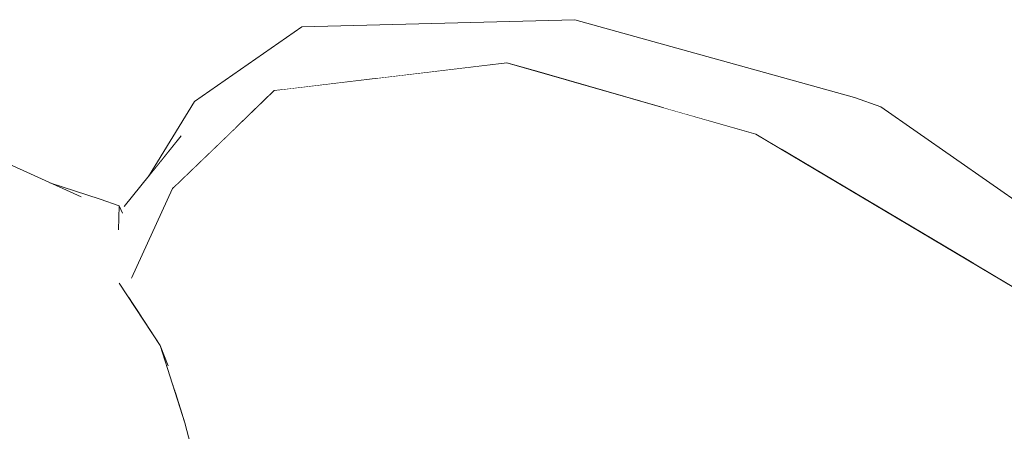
# Model space of a CAD drawing. Header units: millimetres. Extents: x 0 to 650, y -1 to 707.
# Tile 209 of 256: x 526.134 to 527.037, y 353.49 to 353.867. Entities that reach past the tile are written whole.
import ezdxf
from ezdxf.xclip import XClip

# ---------------------------------------------------------------- set-up
doc = ezdxf.new("R2010")
doc.units = ezdxf.units.MM
doc.header["$MEASUREMENT"] = 0
doc.header["$XCLIPFRAME"] = 0
doc.linetypes.add('Wipeout_Contour', pattern=[1000, 0, -1000])
doc.layers.add('Interior - Mobiliário .ARQ', color=7, linetype='Continuous')

# ---------------------------------------------------------------- blocks, each defined once
blk = doc.blocks.new('Desenho_2_2', base_point=(960.5741, 336.178))
at = {"color": 254, "linetype": 'Wipeout_Contour', "lineweight": 0, "ltscale": 1902.250129}
blk.add_wipeout([(526.21229, 353.57476), (526.08877, 353.67688), (526.09442, 353.64014)], dxfattribs=at).dxf.layer = 'Interior - Mobiliário .ARQ'
at = {"color": 254, "linetype": 'Wipeout_Contour', "lineweight": 0, "ltscale": 1902.040848}
blk.add_wipeout([(526.27285, 353.57187), (526.30343, 353.647), (526.29938, 353.66863)], dxfattribs=at).dxf.layer = 'Interior - Mobiliário .ARQ'
at = {"color": 254, "linetype": 'Wipeout_Contour', "lineweight": 0, "ltscale": 1904.345009}
blk.add_wipeout([(527.0188, 353.56385), (527.2052, 353.29423), (527.07233, 353.60577)], dxfattribs=at).dxf.layer = 'Interior - Mobiliário .ARQ'
at = {"color": 254, "linetype": 'Wipeout_Contour', "lineweight": 0, "ltscale": 1902.93571}
blk.add_wipeout([(526.72869, 353.59935), (526.9304, 353.44896), (526.95351, 353.47914)], dxfattribs=at).dxf.layer = 'Interior - Mobiliário .ARQ'
at = {"color": 254, "linetype": 'Wipeout_Contour', "lineweight": 0, "ltscale": 1903.489064}
blk.add_wipeout([(527.07233, 353.60577), (526.80891, 353.76229), (527.0188, 353.56385)], dxfattribs=at).dxf.layer = 'Interior - Mobiliário .ARQ'
at = {"color": 254, "linetype": 'Wipeout_Contour', "lineweight": 0, "ltscale": 1901.438334}
blk.add_wipeout([(526.08877, 353.67688), (526.21229, 353.57476), (526.20055, 353.60912)], dxfattribs=at).dxf.layer = 'Interior - Mobiliário .ARQ'
at = {"color": 254, "linetype": 'Wipeout_Contour', "lineweight": 0, "ltscale": 1904.043804}
blk.add_wipeout([(526.99447, 353.53263), (526.95351, 353.47914), (527.11979, 353.2384)], dxfattribs=at).dxf.layer = 'Interior - Mobiliário .ARQ'
at = {"color": 254, "linetype": 'Wipeout_Contour', "lineweight": 0, "ltscale": 1904.133363}
blk.add_wipeout([(526.80891, 353.76229), (526.77912, 353.70364), (527.0188, 353.56385)], dxfattribs=at).dxf.layer = 'Interior - Mobiliário .ARQ'
at = {"color": 254, "linetype": 'Wipeout_Contour', "lineweight": 0, "ltscale": 1902.33581}
blk.add_wipeout([(526.28529, 353.49759), (526.20055, 353.60912), (526.21229, 353.57476)], dxfattribs=at).dxf.layer = 'Interior - Mobiliário .ARQ'
at = {"color": 254, "linetype": 'Wipeout_Contour', "lineweight": 0, "ltscale": 1903.332391}
blk.add_wipeout([(527.11979, 353.2384), (527.17005, 353.27378), (526.99447, 353.53263)], dxfattribs=at).dxf.layer = 'Interior - Mobiliário .ARQ'
at = {"color": 254, "linetype": 'Wipeout_Contour', "lineweight": 0, "ltscale": 1903.62569}
blk.add_wipeout([(526.80891, 353.76229), (526.58068, 353.82769), (526.56319, 353.78477)], dxfattribs=at).dxf.layer = 'Interior - Mobiliário .ARQ'
at = {"color": 254, "linetype": 'Wipeout_Contour', "lineweight": 0, "ltscale": 1903.80503}
blk.add_wipeout([(526.76301, 353.65127), (526.72869, 353.59935), (526.95351, 353.47914)], dxfattribs=at).dxf.layer = 'Interior - Mobiliário .ARQ'
at = {"color": 254, "linetype": 'Wipeout_Contour', "lineweight": 0, "ltscale": 1901.847777}
blk.add_wipeout([(526.28529, 353.49759), (526.26285, 353.5685), (526.20055, 353.60912)], dxfattribs=at).dxf.layer = 'Interior - Mobiliário .ARQ'
at = {"color": 254, "linetype": 'Wipeout_Contour', "lineweight": 0, "ltscale": 3171.367392}
blk.add_wipeout([(526.61916, 353.83437), (526.38257, 353.82469), (526.46276, 353.81352), (526.58068, 353.82769), (526.6056, 353.82055)], dxfattribs=at).dxf.layer = 'Interior - Mobiliário .ARQ'
at = {"color": 254, "linetype": 'Wipeout_Contour', "lineweight": 0, "ltscale": 1903.262377}
blk.add_wipeout([(526.56319, 353.78477), (526.77912, 353.70364), (526.80891, 353.76229)], dxfattribs=at).dxf.layer = 'Interior - Mobiliário .ARQ'
at = {"color": 254, "linetype": 'Wipeout_Contour', "lineweight": 0, "ltscale": 1901.493027}
blk.add_wipeout([(526.08869, 353.71086), (526.20055, 353.60912), (526.19122, 353.64744)], dxfattribs=at).dxf.layer = 'Interior - Mobiliário .ARQ'
at = {"color": 254, "linetype": 'Wipeout_Contour', "lineweight": 0, "ltscale": 1903.215904}
blk.add_wipeout([(526.76301, 353.65127), (526.95351, 353.47914), (526.99447, 353.53263)], dxfattribs=at).dxf.layer = 'Interior - Mobiliário .ARQ'
at = {"color": 254, "linetype": 'Wipeout_Contour', "lineweight": 0, "ltscale": 1901.769972}
blk.add_wipeout([(526.0939, 353.55079), (526.07874, 353.48543), (526.19755, 353.45132)], dxfattribs=at).dxf.layer = 'Interior - Mobiliário .ARQ'
at = {"color": 254, "linetype": 'Wipeout_Contour', "lineweight": 0, "ltscale": 1901.580573}
blk.add_wipeout([(526.30555, 353.40722), (526.28529, 353.49759), (526.29889, 353.42502)], dxfattribs=at).dxf.layer = 'Interior - Mobiliário .ARQ'
at = {"color": 254, "linetype": 'Wipeout_Contour', "lineweight": 0, "ltscale": 2537.223049}
blk.add_wipeout([(526.38257, 353.82469), (526.37869, 353.80341), (526.4299, 353.80956), (526.46276, 353.81352)], dxfattribs=at).dxf.layer = 'Interior - Mobiliário .ARQ'
at = {"color": 254, "linetype": 'Wipeout_Contour', "lineweight": 0, "ltscale": 1903.233603}
blk.add_wipeout([(526.5401, 353.66202), (526.76301, 353.65127), (526.56023, 353.73529)], dxfattribs=at).dxf.layer = 'Interior - Mobiliário .ARQ'
at = {"color": 254, "linetype": 'Wipeout_Contour', "lineweight": 0, "ltscale": 1902.345882}
blk.add_wipeout([(526.20055, 353.60912), (526.08869, 353.71086), (526.08877, 353.67688)], dxfattribs=at).dxf.layer = 'Interior - Mobiliário .ARQ'
at = {"color": 254, "linetype": 'Wipeout_Contour', "lineweight": 0, "ltscale": 1903.826906}
blk.add_wipeout([(526.9304, 353.44896), (526.72869, 353.59935), (526.71658, 353.57062)], dxfattribs=at).dxf.layer = 'Interior - Mobiliário .ARQ'
at = {"color": 254, "linetype": 'Wipeout_Contour', "lineweight": 0, "ltscale": 1901.768952}
blk.add_wipeout([(526.29473, 353.4996), (526.33783, 353.48985), (526.32123, 353.56476)], dxfattribs=at).dxf.layer = 'Interior - Mobiliário .ARQ'
at = {"color": 254, "linetype": 'Wipeout_Contour', "lineweight": 0, "ltscale": 1901.386483}
blk.add_wipeout([(526.19755, 353.45132), (526.21199, 353.50628), (526.0939, 353.55079)], dxfattribs=at).dxf.layer = 'Interior - Mobiliário .ARQ'
at = {"color": 254, "linetype": 'Wipeout_Contour', "lineweight": 0, "ltscale": 1903.271459}
blk.add_wipeout([(526.56319, 353.78477), (526.36731, 353.80204), (526.37874, 353.7467)], dxfattribs=at).dxf.layer = 'Interior - Mobiliário .ARQ'
at = {"color": 254, "linetype": 'Wipeout_Contour', "lineweight": 0, "ltscale": 1903.060797}
blk.add_wipeout([(526.76301, 353.65127), (526.5401, 353.66202), (526.72869, 353.59935)], dxfattribs=at).dxf.layer = 'Interior - Mobiliário .ARQ'
at = {"color": 254, "linetype": 'Wipeout_Contour', "lineweight": 0, "ltscale": 1902.194463}
blk.add_wipeout([(526.22505, 353.62572), (526.20055, 353.60912), (526.26285, 353.5685)], dxfattribs=at).dxf.layer = 'Interior - Mobiliário .ARQ'
at = {"color": 254, "linetype": 'Wipeout_Contour', "lineweight": 0, "ltscale": 1902.805591}
blk.add_wipeout([(526.71658, 353.57062), (526.90717, 353.43219), (526.9304, 353.44896)], dxfattribs=at).dxf.layer = 'Interior - Mobiliário .ARQ'
at = {"color": 254, "linetype": 'Wipeout_Contour', "lineweight": 0, "ltscale": 1902.285778}
blk.add_wipeout([(526.33783, 353.48985), (526.29473, 353.4996), (526.31119, 353.42979)], dxfattribs=at).dxf.layer = 'Interior - Mobiliário .ARQ'
at = {"color": 254, "linetype": 'Wipeout_Contour', "lineweight": 0, "ltscale": 1902.611469}
blk.add_wipeout([(526.36731, 353.80204), (526.56319, 353.78477), (526.58068, 353.82769)], dxfattribs=at).dxf.layer = 'Interior - Mobiliário .ARQ'
at = {"color": 254, "linetype": 'Wipeout_Contour', "lineweight": 0, "ltscale": 1902.105704}
blk.add_wipeout([(526.27415, 353.7125), (526.23646, 353.63011), (526.29938, 353.66863)], dxfattribs=at).dxf.layer = 'Interior - Mobiliário .ARQ'
at = {"color": 254, "linetype": 'Wipeout_Contour', "lineweight": 0, "ltscale": 1903.3328}
blk.add_wipeout([(526.72869, 353.59935), (526.5401, 353.66202), (526.52858, 353.63141)], dxfattribs=at).dxf.layer = 'Interior - Mobiliário .ARQ'
at = {"color": 254, "linetype": 'Wipeout_Contour', "lineweight": 0, "ltscale": 1902.1223}
blk.add_wipeout([(526.19122, 353.64744), (526.20055, 353.60912), (526.22505, 353.62572)], dxfattribs=at).dxf.layer = 'Interior - Mobiliário .ARQ'
at = {"color": 254, "linetype": 'Wipeout_Contour', "lineweight": 0, "ltscale": 1903.379088}
blk.add_wipeout([(526.89087, 353.41626), (526.70705, 353.54831), (526.68269, 353.47166)], dxfattribs=at).dxf.layer = 'Interior - Mobiliário .ARQ'
at = {"color": 254, "linetype": 'Wipeout_Contour', "lineweight": 0, "ltscale": 1902.398343}
blk.add_wipeout([(526.33783, 353.48985), (526.37084, 353.41167), (526.44646, 353.5401)], dxfattribs=at).dxf.layer = 'Interior - Mobiliário .ARQ'
at = {"color": 254, "linetype": 'Wipeout_Contour', "lineweight": 0, "ltscale": 1902.281366}
blk.add_wipeout([(526.19011, 353.7046), (526.19122, 353.64744), (526.22505, 353.62572)], dxfattribs=at).dxf.layer = 'Interior - Mobiliário .ARQ'
at = {"color": 254, "linetype": 'Wipeout_Contour', "lineweight": 0, "ltscale": 1902.118218}
blk.add_wipeout([(526.29938, 353.66863), (526.23646, 353.63011), (526.27285, 353.57187)], dxfattribs=at).dxf.layer = 'Interior - Mobiliário .ARQ'
at = {"color": 254, "linetype": 'Wipeout_Contour', "lineweight": 0, "ltscale": 1902.674557}
blk.add_wipeout([(526.52858, 353.63141), (526.71658, 353.57062), (526.72869, 353.59935)], dxfattribs=at).dxf.layer = 'Interior - Mobiliário .ARQ'
at = {"color": 254, "linetype": 'Wipeout_Contour', "lineweight": 0, "ltscale": 1902.43995}
blk.add_wipeout([(526.59966, 353.46338), (526.68269, 353.47166), (526.70705, 353.54831)], dxfattribs=at).dxf.layer = 'Interior - Mobiliário .ARQ'
at = {"color": 254, "linetype": 'Wipeout_Contour', "lineweight": 0, "ltscale": 1902.030461}
blk.add_wipeout([(526.22505, 353.62572), (526.21689, 353.69168), (526.19011, 353.7046)], dxfattribs=at).dxf.layer = 'Interior - Mobiliário .ARQ'
at = {"color": 254, "linetype": 'Wipeout_Contour', "lineweight": 0, "ltscale": 1902.967788}
blk.add_wipeout([(526.5401, 353.66202), (526.4084, 353.62799), (526.42246, 353.57965)], dxfattribs=at).dxf.layer = 'Interior - Mobiliário .ARQ'
at = {"color": 254, "linetype": 'Wipeout_Contour', "lineweight": 0, "ltscale": 1902.325758}
blk.add_wipeout([(526.27285, 353.57187), (526.29473, 353.4996), (526.32123, 353.56476)], dxfattribs=at).dxf.layer = 'Interior - Mobiliário .ARQ'
at = {"color": 254, "linetype": 'Wipeout_Contour', "lineweight": 0, "ltscale": 1901.784315}
blk.add_wipeout([(526.23129, 353.61627), (526.21689, 353.69168), (526.22505, 353.62572)], dxfattribs=at).dxf.layer = 'Interior - Mobiliário .ARQ'
at = {"color": 254, "linetype": 'Wipeout_Contour', "lineweight": 0, "ltscale": 1902.432482}
blk.add_wipeout([(526.42246, 353.57965), (526.52858, 353.63141), (526.5401, 353.66202)], dxfattribs=at).dxf.layer = 'Interior - Mobiliário .ARQ'
at = {"color": 254, "linetype": 'Wipeout_Contour', "lineweight": 0, "ltscale": 1902.011204}
blk.add_wipeout([(526.0939, 353.55079), (526.21229, 353.57476), (526.09442, 353.64014)], dxfattribs=at).dxf.layer = 'Interior - Mobiliário .ARQ'
at = {"color": 254, "linetype": 'Wipeout_Contour', "lineweight": 0, "ltscale": 1901.811506}
blk.add_wipeout([(526.32123, 353.56476), (526.30343, 353.647), (526.27285, 353.57187)], dxfattribs=at).dxf.layer = 'Interior - Mobiliário .ARQ'
at = {"color": 254, "linetype": 'Wipeout_Contour', "lineweight": 0, "ltscale": 1902.2879}
blk.add_wipeout([(526.29473, 353.4996), (526.29042, 353.47783), (526.31119, 353.42979)], dxfattribs=at).dxf.layer = 'Interior - Mobiliário .ARQ'
at = {"color": 254, "linetype": 'Wipeout_Contour', "lineweight": 0, "ltscale": 1903.102604}
blk.add_wipeout([(526.38804, 353.70024), (526.4084, 353.62799), (526.56023, 353.73529)], dxfattribs=at).dxf.layer = 'Interior - Mobiliário .ARQ'
at = {"color": 254, "linetype": 'Wipeout_Contour', "lineweight": 0, "ltscale": 1902.211788}
blk.add_wipeout([(526.21689, 353.69168), (526.23129, 353.61627), (526.22435, 353.67447)], dxfattribs=at).dxf.layer = 'Interior - Mobiliário .ARQ'
at = {"color": 254, "linetype": 'Wipeout_Contour', "lineweight": 0, "ltscale": 1903.009978}
blk.add_wipeout([(526.70705, 353.54831), (526.53724, 353.60477), (526.59966, 353.46338)], dxfattribs=at).dxf.layer = 'Interior - Mobiliário .ARQ'
at = {"color": 254, "linetype": 'Wipeout_Contour', "lineweight": 0, "ltscale": 1901.422822}
blk.add_wipeout([(526.0939, 353.55079), (526.21199, 353.50628), (526.21229, 353.57476)], dxfattribs=at).dxf.layer = 'Interior - Mobiliário .ARQ'
at = {"color": 254, "linetype": 'Wipeout_Contour', "lineweight": 0, "ltscale": 1902.440492}
blk.add_wipeout([(526.29473, 353.4996), (526.27285, 353.57187), (526.27003, 353.54991)], dxfattribs=at).dxf.layer = 'Interior - Mobiliário .ARQ'
at = {"color": 254, "linetype": 'Wipeout_Contour', "lineweight": 0, "ltscale": 1902.387123}
blk.add_wipeout([(526.56023, 353.73529), (526.4084, 353.62799), (526.5401, 353.66202)], dxfattribs=at).dxf.layer = 'Interior - Mobiliário .ARQ'
at = {"color": 254, "linetype": 'Wipeout_Contour', "lineweight": 0, "ltscale": 1901.818279}
blk.add_wipeout([(526.22523, 353.69658), (526.19011, 353.7046), (526.21689, 353.69168)], dxfattribs=at).dxf.layer = 'Interior - Mobiliário .ARQ'
at = {"color": 254, "linetype": 'Wipeout_Contour', "lineweight": 0, "ltscale": 1902.619083}
blk.add_wipeout([(526.38804, 353.70024), (526.30343, 353.647), (526.32123, 353.56476)], dxfattribs=at).dxf.layer = 'Interior - Mobiliário .ARQ'
at = {"color": 254, "linetype": 'Wipeout_Contour', "lineweight": 0, "ltscale": 3169.370934}
blk.add_wipeout([(526.29473, 353.4996), (526.27003, 353.54991), (526.28095, 353.51129), (526.28529, 353.49759), (526.29042, 353.47783)], dxfattribs=at).dxf.layer = 'Interior - Mobiliário .ARQ'
at = {"color": 254, "linetype": 'Wipeout_Contour', "lineweight": 0, "ltscale": 1902.505373}
blk.add_wipeout([(526.28202, 353.76067), (526.22963, 353.69578), (526.23646, 353.63011)], dxfattribs=at).dxf.layer = 'Interior - Mobiliário .ARQ'
at = {"color": 254, "linetype": 'Wipeout_Contour', "lineweight": 0, "ltscale": 1902.239458}
blk.add_wipeout([(526.11147, 353.74031), (526.08869, 353.71086), (526.19122, 353.64744)], dxfattribs=at).dxf.layer = 'Interior - Mobiliário .ARQ'
at = {"color": 254, "linetype": 'Wipeout_Contour', "lineweight": 0, "ltscale": 1902.155857}
blk.add_wipeout([(526.38804, 353.70024), (526.32123, 353.56476), (526.4084, 353.62799)], dxfattribs=at).dxf.layer = 'Interior - Mobiliário .ARQ'
at = {"color": 254, "linetype": 'Wipeout_Contour', "lineweight": 0, "ltscale": 1902.044571}
blk.add_wipeout([(526.23646, 353.63011), (526.27415, 353.7125), (526.28202, 353.76067)], dxfattribs=at).dxf.layer = 'Interior - Mobiliário .ARQ'
at = {"color": 254, "linetype": 'Wipeout_Contour', "lineweight": 0, "ltscale": 1901.648626}
blk.add_wipeout([(526.19122, 353.64744), (526.19011, 353.7046), (526.11147, 353.74031)], dxfattribs=at).dxf.layer = 'Interior - Mobiliário .ARQ'
at = {"color": 254, "linetype": 'Wipeout_Contour', "lineweight": 0, "ltscale": 1902.113151}
blk.add_wipeout([(526.44646, 353.5401), (526.42246, 353.57965), (526.33783, 353.48985)], dxfattribs=at).dxf.layer = 'Interior - Mobiliário .ARQ'
at = {"layer": 'Interior - Mobiliário .ARQ', "color": 7, "linetype": 'Continuous', "lineweight": 0}
for p, q in [((526.11147, 353.74031), (526.19011, 353.7046)), ((526.16158, 353.71756), (526.20769, 353.7026))]:
    blk.add_line(p, q, dxfattribs=at)
at = {"color": 254, "linetype": 'Wipeout_Contour', "lineweight": 0, "ltscale": 1902.218645}
blk.add_wipeout([(526.2943, 353.79205), (526.25191, 353.72338), (526.28202, 353.76067)], dxfattribs=at).dxf.layer = 'Interior - Mobiliário .ARQ'
at = {"color": 254, "linetype": 'Wipeout_Contour', "lineweight": 0, "ltscale": 2536.670812}
blk.add_wipeout([(526.23401, 353.61215), (526.24424, 353.59666), (526.27285, 353.57187), (526.23646, 353.63011)], dxfattribs=at).dxf.layer = 'Interior - Mobiliário .ARQ'
at = {"color": 254, "linetype": 'Wipeout_Contour', "lineweight": 0, "ltscale": 1901.909612}
blk.add_wipeout([(526.32123, 353.56476), (526.42246, 353.57965), (526.4084, 353.62799)], dxfattribs=at).dxf.layer = 'Interior - Mobiliário .ARQ'
at = {"color": 254, "linetype": 'Wipeout_Contour', "lineweight": 0, "ltscale": 1902.130011}
blk.add_wipeout([(526.27415, 353.7125), (526.37874, 353.7467), (526.36731, 353.80204)], dxfattribs=at).dxf.layer = 'Interior - Mobiliário .ARQ'
at = {"color": 254, "linetype": 'Wipeout_Contour', "lineweight": 0, "ltscale": 1901.806388}
blk.add_wipeout([(526.23646, 353.63011), (526.22435, 353.67447), (526.23205, 353.61512)], dxfattribs=at).dxf.layer = 'Interior - Mobiliário .ARQ'
at = {"color": 254, "linetype": 'Wipeout_Contour', "lineweight": 0, "ltscale": 2535.49737}
blk.add_wipeout([(526.27285, 353.57187), (526.24424, 353.59666), (526.26285, 353.5685), (526.27003, 353.54991)], dxfattribs=at).dxf.layer = 'Interior - Mobiliário .ARQ'
at = {"color": 254, "linetype": 'Wipeout_Contour', "lineweight": 0, "ltscale": 1902.686522}
blk.add_wipeout([(526.42246, 353.57965), (526.32123, 353.56476), (526.33783, 353.48985)], dxfattribs=at).dxf.layer = 'Interior - Mobiliário .ARQ'
at = {"color": 254, "linetype": 'Wipeout_Contour', "lineweight": 0, "ltscale": 3170.299388}
blk.add_wipeout([(526.28202, 353.76067), (526.33216, 353.76825), (526.36731, 353.80204), (526.37869, 353.80341), (526.38257, 353.82469)], dxfattribs=at).dxf.layer = 'Interior - Mobiliário .ARQ'
at = {"color": 254, "linetype": 'Wipeout_Contour', "lineweight": 0, "ltscale": 1902.638596}
blk.add_wipeout([(526.37874, 353.7467), (526.27415, 353.7125), (526.29938, 353.66863)], dxfattribs=at).dxf.layer = 'Interior - Mobiliário .ARQ'
at = {"color": 254, "linetype": 'Wipeout_Contour', "lineweight": 0, "ltscale": 1902.251123}
blk.add_wipeout([(526.23646, 353.63011), (526.22963, 353.69578), (526.22435, 353.67447)], dxfattribs=at).dxf.layer = 'Interior - Mobiliário .ARQ'
at = {"color": 254, "linetype": 'Wipeout_Contour', "lineweight": 0, "ltscale": 1901.614529}
blk.add_wipeout([(526.21229, 353.57476), (526.29889, 353.42502), (526.28529, 353.49759)], dxfattribs=at).dxf.layer = 'Interior - Mobiliário .ARQ'
at = {"color": 254, "linetype": 'Wipeout_Contour', "lineweight": 0, "ltscale": 1902.13259}
blk.add_wipeout([(526.44646, 353.5401), (526.37084, 353.41167), (526.50916, 353.3244)], dxfattribs=at).dxf.layer = 'Interior - Mobiliário .ARQ'
at = {"layer": 'Interior - Mobiliário .ARQ', "color": 7, "linetype": 'Continuous', "lineweight": 0}
for p, q in [((526.22523, 353.69658), (526.20769, 353.7026)), ((526.22523, 353.69658), (526.22435, 353.67447)), ((526.22815, 353.68979), (526.22523, 353.69658))]:
    blk.add_line(p, q, dxfattribs=at)
at = {"color": 254, "linetype": 'Wipeout_Contour', "lineweight": 0, "ltscale": 1902.910482}
blk.add_wipeout([(526.28202, 353.76067), (526.27458, 353.7129), (526.33216, 353.76825)], dxfattribs=at).dxf.layer = 'Interior - Mobiliário .ARQ'
at = {"color": 254, "linetype": 'Wipeout_Contour', "lineweight": 0, "ltscale": 1902.287713}
blk.add_wipeout([(526.21199, 353.50628), (526.29889, 353.42502), (526.21229, 353.57476)], dxfattribs=at).dxf.layer = 'Interior - Mobiliário .ARQ'
at = {"color": 254, "linetype": 'Wipeout_Contour', "lineweight": 0, "ltscale": 1902.194086}
blk.add_wipeout([(526.50916, 353.3244), (526.54332, 353.4123), (526.44646, 353.5401)], dxfattribs=at).dxf.layer = 'Interior - Mobiliário .ARQ'
at = {"layer": 'Interior - Mobiliário .ARQ', "color": 7, "linetype": 'Continuous', "lineweight": 0}
for p, q in [((526.27415, 353.7125), (526.23646, 353.63011)), ((526.22505, 353.62572), (526.26285, 353.5685)), ((526.27003, 353.54991), (526.26285, 353.5685))]:
    blk.add_line(p, q, dxfattribs=at)
at = {"color": 254, "linetype": 'Wipeout_Contour', "lineweight": 0, "ltscale": 1902.393184}
blk.add_wipeout([(526.28202, 353.76067), (526.38257, 353.82469), (526.39265, 353.86059)], dxfattribs=at).dxf.layer = 'Interior - Mobiliário .ARQ'
at = {"color": 254, "linetype": 'Wipeout_Contour', "lineweight": 0, "ltscale": 1902.592117}
blk.add_wipeout([(526.37874, 353.7467), (526.29938, 353.66863), (526.30343, 353.647)], dxfattribs=at).dxf.layer = 'Interior - Mobiliário .ARQ'
at = {"color": 254, "linetype": 'Wipeout_Contour', "lineweight": 0, "ltscale": 1902.276162}
blk.add_wipeout([(526.53724, 353.60477), (526.44646, 353.5401), (526.54332, 353.4123)], dxfattribs=at).dxf.layer = 'Interior - Mobiliário .ARQ'
at = {"color": 254, "linetype": 'Wipeout_Contour', "lineweight": 0, "ltscale": 1901.969228}
blk.add_wipeout([(526.29889, 353.42502), (526.21199, 353.50628), (526.19755, 353.45132)], dxfattribs=at).dxf.layer = 'Interior - Mobiliário .ARQ'
at = {"layer": 'Interior - Mobiliário .ARQ', "color": 7, "linetype": 'Continuous', "lineweight": 0}
for q in [(526.26285, 353.5685), (526.29042, 353.47783)]:
    blk.add_line((526.28529, 353.49759), q, dxfattribs=at)
at = {"color": 254, "linetype": 'Wipeout_Contour', "lineweight": 0, "ltscale": 1902.781671}
blk.add_wipeout([(526.2943, 353.79205), (526.28202, 353.76067), (526.39265, 353.86059)], dxfattribs=at).dxf.layer = 'Interior - Mobiliário .ARQ'
at = {"color": 254, "linetype": 'Wipeout_Contour', "lineweight": 0, "ltscale": 1902.163493}
blk.add_wipeout([(526.30343, 353.647), (526.38804, 353.70024), (526.37874, 353.7467)], dxfattribs=at).dxf.layer = 'Interior - Mobiliário .ARQ'
at = {"color": 254, "linetype": 'Wipeout_Contour', "lineweight": 0, "ltscale": 1902.835777}
blk.add_wipeout([(526.54332, 353.4123), (526.59966, 353.46338), (526.53724, 353.60477)], dxfattribs=at).dxf.layer = 'Interior - Mobiliário .ARQ'
at = {"layer": 'Interior - Mobiliário .ARQ', "color": 7, "linetype": 'Continuous', "lineweight": 0}
for p, q in [((526.36731, 353.80204), (526.27415, 353.7125)), ((526.2943, 353.79205), (526.25191, 353.72338)), ((526.28202, 353.76067), (526.22963, 353.69578))]:
    blk.add_line(p, q, dxfattribs=at)
at = {"color": 254, "linetype": 'Wipeout_Contour', "lineweight": 0, "ltscale": 1902.45652}
blk.add_wipeout([(526.38804, 353.70024), (526.56023, 353.73529), (526.56319, 353.78477)], dxfattribs=at).dxf.layer = 'Interior - Mobiliário .ARQ'
at = {"color": 254, "linetype": 'Wipeout_Contour', "lineweight": 0, "ltscale": 1902.506139}
blk.add_wipeout([(526.70705, 353.54831), (526.71658, 353.57062), (526.52858, 353.63141)], dxfattribs=at).dxf.layer = 'Interior - Mobiliário .ARQ'
at = {"color": 254, "linetype": 'Wipeout_Contour', "lineweight": 0, "ltscale": 1903.161687}
blk.add_wipeout([(526.56319, 353.78477), (526.37874, 353.7467), (526.38804, 353.70024)], dxfattribs=at).dxf.layer = 'Interior - Mobiliário .ARQ'
at = {"color": 254, "linetype": 'Wipeout_Contour', "lineweight": 0, "ltscale": 1903.35322}
blk.add_wipeout([(526.52858, 353.63141), (526.53724, 353.60477), (526.70705, 353.54831)], dxfattribs=at).dxf.layer = 'Interior - Mobiliário .ARQ'
at = {"color": 254, "linetype": 'Wipeout_Contour', "lineweight": 0, "ltscale": 1903.03714}
blk.add_wipeout([(526.56023, 353.73529), (526.76301, 353.65127), (526.77912, 353.70364)], dxfattribs=at).dxf.layer = 'Interior - Mobiliário .ARQ'
at = {"color": 254, "linetype": 'Wipeout_Contour', "lineweight": 0, "ltscale": 1902.299809}
blk.add_wipeout([(526.53724, 353.60477), (526.52858, 353.63141), (526.42246, 353.57965)], dxfattribs=at).dxf.layer = 'Interior - Mobiliário .ARQ'
at = {"color": 254, "linetype": 'Wipeout_Contour', "lineweight": 0, "ltscale": 1903.573554}
blk.add_wipeout([(526.77912, 353.70364), (526.56319, 353.78477), (526.56023, 353.73529)], dxfattribs=at).dxf.layer = 'Interior - Mobiliário .ARQ'
at = {"color": 254, "linetype": 'Wipeout_Contour', "lineweight": 0, "ltscale": 1903.222813}
blk.add_wipeout([(527.0188, 353.56385), (526.76301, 353.65127), (526.99447, 353.53263)], dxfattribs=at).dxf.layer = 'Interior - Mobiliário .ARQ'
at = {"color": 254, "linetype": 'Wipeout_Contour', "lineweight": 0, "ltscale": 1902.844777}
blk.add_wipeout([(526.42246, 353.57965), (526.44646, 353.5401), (526.53724, 353.60477)], dxfattribs=at).dxf.layer = 'Interior - Mobiliário .ARQ'
at = {"color": 254, "linetype": 'Wipeout_Contour', "lineweight": 0, "ltscale": 1904.040242}
blk.add_wipeout([(526.77912, 353.70364), (526.76301, 353.65127), (527.0188, 353.56385)], dxfattribs=at).dxf.layer = 'Interior - Mobiliário .ARQ'
at = {"color": 254, "linetype": 'Wipeout_Contour', "lineweight": 0, "ltscale": 1903.312234}
blk.add_wipeout([(526.99447, 353.53263), (527.17005, 353.27378), (527.2052, 353.29423)], dxfattribs=at).dxf.layer = 'Interior - Mobiliário .ARQ'
at = {"color": 254, "linetype": 'Wipeout_Contour', "lineweight": 0, "ltscale": 1904.616816}
blk.add_wipeout([(526.88057, 353.77506), (527.16128, 353.62174), (526.92372, 353.7871)], dxfattribs=at).dxf.layer = 'Interior - Mobiliário .ARQ'
at = {"color": 254, "linetype": 'Wipeout_Contour', "lineweight": 0, "ltscale": 1902.725358}
blk.add_wipeout([(526.89087, 353.41626), (526.90717, 353.43219), (526.71658, 353.57062)], dxfattribs=at).dxf.layer = 'Interior - Mobiliário .ARQ'
at = {"color": 254, "linetype": 'Wipeout_Contour', "lineweight": 0, "ltscale": 1904.392704}
blk.add_wipeout([(527.2052, 353.29423), (527.0188, 353.56385), (526.99447, 353.53263)], dxfattribs=at).dxf.layer = 'Interior - Mobiliário .ARQ'
at = {"color": 254, "linetype": 'Wipeout_Contour', "lineweight": 0, "ltscale": 1903.635722}
blk.add_wipeout([(526.88057, 353.77506), (527.11988, 353.60519), (527.16128, 353.62174)], dxfattribs=at).dxf.layer = 'Interior - Mobiliário .ARQ'
at = {"color": 254, "linetype": 'Wipeout_Contour', "lineweight": 0, "ltscale": 1903.759345}
blk.add_wipeout([(526.71658, 353.57062), (526.70705, 353.54831), (526.89087, 353.41626)], dxfattribs=at).dxf.layer = 'Interior - Mobiliário .ARQ'
at = {"color": 254, "linetype": 'Wipeout_Contour', "lineweight": 0, "ltscale": 1903.990877}
blk.add_wipeout([(526.61916, 353.83437), (526.88057, 353.77506), (526.64315, 353.86707)], dxfattribs=at).dxf.layer = 'Interior - Mobiliário .ARQ'
at = {"color": 254, "linetype": 'Wipeout_Contour', "lineweight": 0, "ltscale": 1903.304661}
blk.add_wipeout([(526.92372, 353.7871), (526.64315, 353.86707), (526.88057, 353.77506)], dxfattribs=at).dxf.layer = 'Interior - Mobiliário .ARQ'
at = {"color": 254, "linetype": 'Wipeout_Contour', "lineweight": 0, "ltscale": 1903.589534}
blk.add_wipeout([(526.39265, 353.86059), (526.38257, 353.82469), (526.64315, 353.86707)], dxfattribs=at).dxf.layer = 'Interior - Mobiliário .ARQ'
at = {"color": 254, "linetype": 'Wipeout_Contour', "lineweight": 0, "ltscale": 3172.257057}
blk.add_wipeout([(527.11988, 353.60519), (526.88057, 353.77506), (527.01061, 353.64244), (527.07233, 353.60577), (527.0804, 353.59387)], dxfattribs=at).dxf.layer = 'Interior - Mobiliário .ARQ'
at = {"color": 254, "linetype": 'Wipeout_Contour', "lineweight": 0, "ltscale": 1902.696359}
blk.add_wipeout([(526.38257, 353.82469), (526.61916, 353.83437), (526.64315, 353.86707)], dxfattribs=at).dxf.layer = 'Interior - Mobiliário .ARQ'
at = {"color": 254, "linetype": 'Wipeout_Contour', "lineweight": 0, "ltscale": 1904.237114}
blk.add_wipeout([(526.88057, 353.77506), (526.83223, 353.74844), (527.01061, 353.64244)], dxfattribs=at).dxf.layer = 'Interior - Mobiliário .ARQ'
at = {"layer": 'Interior - Mobiliário .ARQ', "color": 7, "linetype": 'Continuous', "lineweight": 0}
for p, q in [((526.39265, 353.86059), (526.2943, 353.79205)), ((526.36731, 353.80204), (526.58068, 353.82769))]:
    blk.add_line(p, q, dxfattribs=at)
at = {"color": 254, "linetype": 'Wipeout_Contour', "lineweight": 0, "ltscale": 1903.262258}
blk.add_wipeout([(526.64315, 353.86707), (526.92372, 353.7871), (526.89953, 353.79563)], dxfattribs=at).dxf.layer = 'Interior - Mobiliário .ARQ'
at = {"layer": 'Interior - Mobiliário .ARQ', "color": 7, "linetype": 'Continuous', "lineweight": 0}
for p, q in [((526.64315, 353.86707), (526.39265, 353.86059)), ((526.92372, 353.7871), (526.89953, 353.79563)), ((526.92372, 353.7871), (527.16128, 353.62174))]:
    blk.add_line(p, q, dxfattribs=at)
at = {"color": 254, "linetype": 'Wipeout_Contour', "lineweight": 0, "ltscale": 2538.432009}
blk.add_wipeout([(526.61916, 353.83437), (526.6056, 353.82055), (526.7246, 353.78645), (526.88057, 353.77506)], dxfattribs=at).dxf.layer = 'Interior - Mobiliário .ARQ'
at = {"layer": 'Interior - Mobiliário .ARQ', "color": 7, "linetype": 'Continuous', "lineweight": 0}
blk.add_line((526.64315, 353.86707), (526.89953, 353.79563), dxfattribs=at)
at = {"color": 254, "linetype": 'Wipeout_Contour', "lineweight": 0, "ltscale": 2538.134854}
blk.add_wipeout([(526.7246, 353.78645), (526.80891, 353.76229), (526.83223, 353.74844), (526.88057, 353.77506)], dxfattribs=at).dxf.layer = 'Interior - Mobiliário .ARQ'
at = {"layer": 'Interior - Mobiliário .ARQ', "color": 7, "linetype": 'Continuous', "lineweight": 0}
for p, q in [((526.58068, 353.82769), (526.80891, 353.76229)), ((526.80891, 353.76229), (527.07233, 353.60577))]:
    blk.add_line(p, q, dxfattribs=at)

msp = doc.modelspace()

# ---------------------------------------------------------------- block references
at = {"color": 7, "linetype": 'Continuous', "lineweight": 0}
ref = msp.add_blockref('Desenho_2_2', (960.5741, 336.178), dxfattribs=at)
XClip(ref).set_block_clipping_path([(351.923237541, 325.8360772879), (633.5139366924, 392.5007536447)])

doc.saveas('drawing.dxf')
